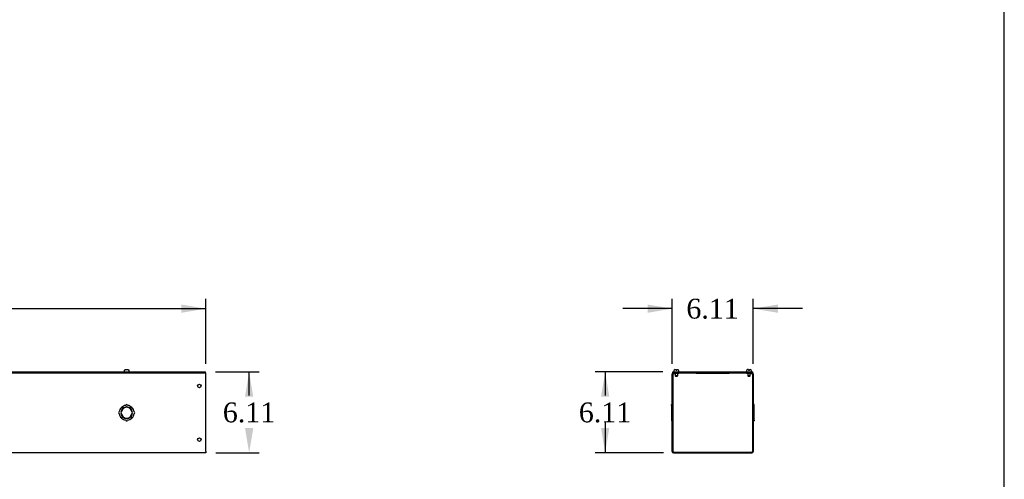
# Model space of a CAD drawing. Header units: inches. Extents: x 1 to 299, y -2 to 199.
# Tile 6 of 10: x 225 to 299, y 96 to 131. Entities that reach past the tile are written whole.
import ezdxf
from ezdxf.enums import TextEntityAlignment as Align

# ---------------------------------------------------------------- set-up
doc = ezdxf.new("R2010")
doc.units = ezdxf.units.IN
doc.header["$MEASUREMENT"] = 0
for name, color, linetype in [('COM56309-3', 7, 'Continuous'), ('COM70723-6', 7, 'Continuous'), ('Default', 7, 'Continuous'), ('QLB20316', 7, 'Continuous'), ('SCS19515', 7, 'Continuous')]:
    doc.layers.add(name, color=color, linetype=linetype)
doc.styles.add('SEACAD_Times_New_Roman', font='times.ttf')
doc.dimstyles.new('HAMMOND_(STH_-_300x200)', dxfattribs={"dimtxt": 1.5, "dimasz": 1.875, "dimexe": 0.75, "dimexo": 0.75, "dimgap": 0.375, "dimtad": 0, "dimtih": 1, "dimtoh": 1, "dimzin": 0, "dimdsep": 46, "dimtxsty": 'SEACAD_Times_New_Roman', "dimblk1": '_SE_FILLED', "dimblk2": '_SE_FILLED', "dimsah": 1, "dimcen": 0.75, "dimadec": 0, "dimazin": 0, "dimtfac": 0.8, "dimtofl": 0, "dimtmove": 1, "dimatfit": 3, "dimfxl": 1, "dimtolj": 1, "dimtzin": 0, "dimarcsym": 0})

# ---------------------------------------------------------------- blocks, each defined once
blk = doc.blocks.new('SE3')
at = {"layer": 'COM56309-3', "color": 7, "linetype": 'Continuous'}
for p, q in [((167.028, 104.526), (238.965, 104.526)), ((167.028, 104.469), (167.028, 104.526)), ((167.028, 104.469), (238.965, 104.469)), ((238.965, 104.469), (238.965, 104.526))]:
    blk.add_line(p, q, dxfattribs=at)
at = {"layer": 'COM70723-6', "color": 7, "linetype": 'Continuous'}
for p, q in [((166.996, 104.469), (167.028, 104.469)), ((166.996, 104.469), (166.996, 104.383)), ((166.996, 104.383), (166.996, 98.498)), ((238.965, 104.469), (238.996, 104.469)), ((238.996, 104.383), (238.996, 104.469)), ((238.996, 98.498), (238.996, 104.383)), ((172.559, 101.461), (172.584, 101.461)), ((172.584, 101.421), (172.559, 101.421)), ((172.597, 101.837), (172.686, 101.749)), ((172.688, 101.752), (172.6, 101.84)), ((172.976, 101.853), (172.976, 101.878)), ((173.016, 101.878), (173.016, 101.853)), ((173.392, 101.84), (173.304, 101.752)), ((173.307, 101.749), (173.396, 101.837)), ((173.408, 101.461), (173.433, 101.461)), ((173.433, 101.421), (173.408, 101.421)), ((184.559, 101.461), (184.584, 101.461)), ((184.584, 101.421), (184.559, 101.421)), ((184.597, 101.837), (184.686, 101.749)), ((184.688, 101.752), (184.6, 101.84)), ((184.976, 101.853), (184.976, 101.878)), ((185.016, 101.878), (185.016, 101.853)), ((185.392, 101.84), (185.304, 101.752)), ((185.307, 101.749), (185.396, 101.837)), ((185.408, 101.461), (185.433, 101.461)), ((185.433, 101.421), (185.408, 101.421)), ((196.559, 101.461), (196.584, 101.461)), ((196.584, 101.421), (196.559, 101.421)), ((196.597, 101.837), (196.686, 101.749)), ((196.688, 101.752), (196.6, 101.84)), ((196.976, 101.853), (196.976, 101.878)), ((197.016, 101.878), (197.016, 101.853)), ((197.392, 101.84), (197.304, 101.752)), ((197.307, 101.749), (197.396, 101.837)), ((197.408, 101.461), (197.433, 101.461)), ((197.433, 101.421), (197.408, 101.421)), ((208.559, 101.461), (208.584, 101.461)), ((208.584, 101.421), (208.559, 101.421)), ((208.597, 101.837), (208.686, 101.749)), ((208.688, 101.752), (208.6, 101.84)), ((208.976, 101.853), (208.976, 101.878)), ((209.016, 101.878), (209.016, 101.853)), ((209.392, 101.84), (209.304, 101.752)), ((209.307, 101.749), (209.396, 101.837)), ((209.408, 101.461), (209.433, 101.461)), ((209.433, 101.421), (209.408, 101.421)), ((220.559, 101.461), (220.584, 101.461)), ((220.584, 101.421), (220.559, 101.421)), ((220.597, 101.837), (220.686, 101.749)), ((220.688, 101.752), (220.6, 101.84)), ((220.976, 101.853), (220.976, 101.878)), ((221.016, 101.878), (221.016, 101.853)), ((221.392, 101.84), (221.304, 101.752)), ((221.307, 101.749), (221.396, 101.837)), ((221.408, 101.461), (221.433, 101.461)), ((221.433, 101.421), (221.408, 101.421)), ((232.559, 101.461), (232.584, 101.461)), ((232.584, 101.421), (232.559, 101.421)), ((232.597, 101.837), (232.686, 101.749)), ((232.688, 101.752), (232.6, 101.84)), ((232.976, 101.853), (232.976, 101.878)), ((233.016, 101.878), (233.016, 101.853)), ((233.392, 101.84), (233.304, 101.752)), ((233.307, 101.749), (233.396, 101.837)), ((233.408, 101.461), (233.433, 101.461)), ((233.433, 101.421), (233.408, 101.421)), ((172.686, 101.133), (172.597, 101.045)), ((172.6, 101.041), (172.688, 101.13)), ((172.976, 101.004), (172.976, 101.029)), ((173.016, 101.029), (173.016, 101.004)), ((173.304, 101.13), (173.392, 101.041)), ((173.396, 101.045), (173.307, 101.133)), ((184.686, 101.133), (184.597, 101.045)), ((184.6, 101.041), (184.688, 101.13)), ((184.976, 101.004), (184.976, 101.029)), ((185.016, 101.029), (185.016, 101.004)), ((185.304, 101.13), (185.392, 101.041)), ((185.396, 101.045), (185.307, 101.133)), ((196.686, 101.133), (196.597, 101.045)), ((196.6, 101.041), (196.688, 101.13)), ((196.976, 101.004), (196.976, 101.029)), ((197.016, 101.029), (197.016, 101.004)), ((197.304, 101.13), (197.392, 101.041)), ((197.396, 101.045), (197.307, 101.133)), ((208.686, 101.133), (208.597, 101.045)), ((208.6, 101.041), (208.688, 101.13)), ((208.976, 101.004), (208.976, 101.029)), ((209.016, 101.029), (209.016, 101.004)), ((209.304, 101.13), (209.392, 101.041)), ((209.396, 101.045), (209.307, 101.133)), ((220.686, 101.133), (220.597, 101.045)), ((220.6, 101.041), (220.688, 101.13)), ((220.976, 101.004), (220.976, 101.029)), ((221.016, 101.029), (221.016, 101.004)), ((221.304, 101.13), (221.392, 101.041)), ((221.396, 101.045), (221.307, 101.133)), ((232.686, 101.133), (232.597, 101.045)), ((232.6, 101.041), (232.688, 101.13)), ((232.976, 101.004), (232.976, 101.029)), ((233.016, 101.029), (233.016, 101.004)), ((233.304, 101.13), (233.392, 101.041)), ((233.396, 101.045), (233.307, 101.133)), ((166.996, 98.412), (166.996, 98.498)), ((238.996, 98.412), (166.996, 98.412)), ((238.996, 98.498), (238.996, 98.412))]:
    blk.add_line(p, q, dxfattribs=at)
for centre in [(167.496, 103.469), (238.496, 103.469), (167.496, 99.412), (238.496, 99.412)]:
    blk.add_circle(centre, 0.133, dxfattribs=at)
for centre, radius, start, end in [((172.437, 101.441), 0.0625, 90, 270), ((172.996, 101.441), 0.563, 135.25, 173.62063), ((172.996, 101.441), 0.563, 186.37937, 224.75), ((172.996, 101.441), 0.438, 135.25, 177.37985), ((172.996, 101.441), 0.438, 182.62015, 224.75), ((172.996, 101.441), 0.413, 92.77907, 177.22093), ((172.996, 101.441), 0.413, 182.77907, 267.22093), ((172.996, 101.441), 0.563, 96.37937, 134.75), ((172.996, 101.441), 0.438, 92.62015, 134.75), ((172.996, 102), 0.0625, 0, 180), ((172.996, 101.441), 0.438, 45.25, 87.37985), ((172.996, 101.441), 0.413, 2.77907, 87.22093), ((172.996, 101.441), 0.413, 272.77907, 357.22093), ((172.996, 101.441), 0.562, 45.25, 83.62063), ((172.996, 101.441), 0.438, 2.62015, 44.75), ((172.996, 101.441), 0.438, 315.25, 357.37985), ((172.996, 101.441), 0.562, 6.37937, 44.75), ((172.996, 101.441), 0.562, 315.25, 353.62063), ((173.555, 101.441), 0.0625, 270, 90), ((184.437, 101.441), 0.0625, 90, 270), ((184.996, 101.441), 0.563, 135.25, 173.62063), ((184.996, 101.441), 0.563, 186.37937, 224.75), ((184.996, 101.441), 0.438, 135.25, 177.37985), ((184.996, 101.441), 0.438, 182.62015, 224.75), ((184.996, 101.441), 0.413, 92.77907, 177.22093), ((184.996, 101.441), 0.413, 182.77907, 267.22093), ((184.996, 101.441), 0.562, 96.37937, 134.75), ((184.996, 101.441), 0.438, 92.62015, 134.75), ((184.996, 102), 0.0625, 0, 180), ((184.996, 101.441), 0.438, 45.25, 87.37985), ((184.996, 101.441), 0.413, 2.77907, 87.22093), ((184.996, 101.441), 0.413, 272.77907, 357.22093), ((184.996, 101.441), 0.562, 45.25, 83.62063), ((184.996, 101.441), 0.438, 2.62015, 44.75), ((184.996, 101.441), 0.438, 315.25, 357.37985), ((184.996, 101.441), 0.562, 6.37937, 44.75), ((184.996, 101.441), 0.562, 315.25, 353.62063), ((185.555, 101.441), 0.0625, 270, 90), ((196.437, 101.441), 0.0625, 90, 270), ((196.996, 101.441), 0.563, 135.25, 173.62063), ((196.996, 101.441), 0.562, 186.37937, 224.75), ((196.996, 101.441), 0.438, 135.25, 177.37985), ((196.996, 101.441), 0.438, 182.62015, 224.75), ((196.996, 101.441), 0.413, 92.77907, 177.22093), ((196.996, 101.441), 0.413, 182.77907, 267.22093), ((196.996, 101.441), 0.562, 96.37937, 134.75), ((196.996, 101.441), 0.438, 92.62015, 134.75), ((196.996, 102), 0.0625, 0, 180), ((196.996, 101.441), 0.438, 45.25, 87.37985), ((196.996, 101.441), 0.413, 2.77907, 87.22093), ((196.996, 101.441), 0.413, 272.77907, 357.22093), ((196.996, 101.441), 0.562, 45.25, 83.62063), ((196.996, 101.441), 0.438, 2.62015, 44.75), ((196.996, 101.441), 0.438, 315.25, 357.37985), ((196.996, 101.441), 0.562, 6.37937, 44.75), ((196.996, 101.441), 0.562, 315.25, 353.62063), ((197.555, 101.441), 0.0625, 270, 90), ((208.437, 101.441), 0.0625, 90, 270), ((208.996, 101.441), 0.563, 135.25, 173.62063), ((208.996, 101.441), 0.562, 186.37937, 224.75), ((208.996, 101.441), 0.438, 135.25, 177.37985), ((208.996, 101.441), 0.438, 182.62015, 224.75), ((208.996, 101.441), 0.413, 92.77907, 177.22093), ((208.996, 101.441), 0.413, 182.77907, 267.22093), ((208.996, 101.441), 0.562, 96.37937, 134.75), ((208.996, 101.441), 0.438, 92.62015, 134.75), ((208.996, 102), 0.0625, 0, 180), ((208.996, 101.441), 0.438, 45.25, 87.37985), ((208.996, 101.441), 0.413, 2.77907, 87.22093), ((208.996, 101.441), 0.413, 272.77907, 357.22093), ((208.996, 101.441), 0.562, 45.25, 83.62063), ((208.996, 101.441), 0.438, 2.62015, 44.75), ((208.996, 101.441), 0.438, 315.25, 357.37985), ((208.996, 101.441), 0.562, 6.37937, 44.75), ((208.996, 101.441), 0.562, 315.25, 353.62063), ((209.555, 101.441), 0.0625, 270, 90), ((220.437, 101.441), 0.0625, 90, 270), ((220.996, 101.441), 0.563, 135.25, 173.62063), ((220.996, 101.441), 0.563, 186.37937, 224.75), ((220.996, 101.441), 0.438, 135.25, 177.37985), ((220.996, 101.441), 0.438, 182.62015, 224.75), ((220.996, 101.441), 0.413, 92.77907, 177.22093), ((220.996, 101.441), 0.413, 182.77907, 267.22093), ((220.996, 101.441), 0.562, 96.37937, 134.75), ((220.996, 101.441), 0.438, 92.62015, 134.75), ((220.996, 102), 0.0625, 0, 180), ((220.996, 101.441), 0.438, 45.25, 87.37985), ((220.996, 101.441), 0.413, 2.77907, 87.22093), ((220.996, 101.441), 0.413, 272.77907, 357.22093), ((220.996, 101.441), 0.562, 45.25, 83.62063), ((220.996, 101.441), 0.438, 2.62015, 44.75), ((220.996, 101.441), 0.438, 315.25, 357.37985), ((220.996, 101.441), 0.562, 6.37937, 44.75), ((220.996, 101.441), 0.562, 315.25, 353.62063), ((221.555, 101.441), 0.0625, 270, 90), ((232.437, 101.441), 0.0625, 90, 270), ((232.996, 101.441), 0.563, 135.25, 173.62063), ((232.996, 101.441), 0.563, 186.37937, 224.75), ((232.996, 101.441), 0.438, 135.25, 177.37985), ((232.996, 101.441), 0.438, 182.62015, 224.75), ((232.996, 101.441), 0.413, 92.77907, 177.22093), ((232.996, 101.441), 0.413, 182.77907, 267.22093), ((232.996, 101.441), 0.563, 96.37937, 134.75), ((232.996, 101.441), 0.438, 92.62015, 134.75), ((232.996, 102), 0.0625, 0, 180), ((232.996, 101.441), 0.438, 45.25, 87.37985), ((232.996, 101.441), 0.413, 2.77907, 87.22093), ((232.996, 101.441), 0.413, 272.77907, 357.22093), ((232.996, 101.441), 0.562, 45.25, 83.62063), ((232.996, 101.441), 0.438, 2.62015, 44.75), ((232.996, 101.441), 0.438, 315.25, 357.37985), ((232.996, 101.441), 0.562, 6.37937, 44.75), ((232.996, 101.441), 0.562, 315.25, 353.62063), ((233.555, 101.441), 0.0625, 270, 90), ((172.996, 101.441), 0.563, 225.25, 263.62063), ((172.996, 101.441), 0.438, 225.25, 267.37985), ((172.996, 100.882), 0.0625, 180, 0), ((172.996, 101.441), 0.438, 272.62015, 314.75), ((172.996, 101.441), 0.563, 276.37937, 314.75), ((184.996, 101.441), 0.563, 225.25, 263.62063), ((184.996, 101.441), 0.438, 225.25, 267.37985), ((184.996, 100.882), 0.0625, 180, 0), ((184.996, 101.441), 0.438, 272.62015, 314.75), ((184.996, 101.441), 0.562, 276.37937, 314.75), ((196.996, 101.441), 0.563, 225.25, 263.62063), ((196.996, 101.441), 0.438, 225.25, 267.37985), ((196.996, 100.882), 0.0625, 180, 0), ((196.996, 101.441), 0.438, 272.62015, 314.75), ((196.996, 101.441), 0.562, 276.37937, 314.75), ((208.996, 101.441), 0.563, 225.25, 263.62063), ((208.996, 101.441), 0.438, 225.25, 267.37985), ((208.996, 100.882), 0.0625, 180, 0), ((208.996, 101.441), 0.438, 272.62015, 314.75), ((208.996, 101.441), 0.562, 276.37937, 314.75), ((220.996, 101.441), 0.563, 225.25, 263.62063), ((220.996, 101.441), 0.438, 225.25, 267.37985), ((220.996, 100.882), 0.0625, 180, 0), ((220.996, 101.441), 0.438, 272.62015, 314.75), ((220.996, 101.441), 0.562, 276.37937, 314.75), ((232.996, 101.441), 0.563, 225.25, 263.62063), ((232.996, 101.441), 0.438, 225.25, 267.37985), ((232.996, 100.882), 0.0625, 180, 0), ((232.996, 101.441), 0.438, 272.62015, 314.75), ((232.996, 101.441), 0.563, 276.37937, 314.75)]:
    blk.add_arc(centre, radius, start, end, dxfattribs=at)
at = {"layer": 'SCS19515', "color": 7, "linetype": 'Continuous'}
for p, q in [((172.809, 104.611), (172.809, 104.551)), ((172.813, 104.626), (172.81, 104.626)), ((172.904, 104.701), (173.089, 104.701)), ((173.18, 104.626), (173.183, 104.626)), ((173.184, 104.551), (173.184, 104.611)), ((184.809, 104.611), (184.809, 104.551)), ((184.813, 104.626), (184.81, 104.626)), ((184.904, 104.701), (185.089, 104.701)), ((185.18, 104.626), (185.183, 104.626)), ((185.184, 104.551), (185.184, 104.611)), ((196.809, 104.611), (196.809, 104.551)), ((196.813, 104.626), (196.81, 104.626)), ((196.904, 104.701), (197.089, 104.701)), ((197.18, 104.626), (197.183, 104.626)), ((197.184, 104.551), (197.184, 104.611)), ((208.809, 104.611), (208.809, 104.551)), ((208.813, 104.626), (208.81, 104.626)), ((208.904, 104.701), (209.089, 104.701)), ((209.18, 104.626), (209.183, 104.626)), ((209.184, 104.551), (209.184, 104.611)), ((220.809, 104.611), (220.809, 104.551)), ((220.813, 104.626), (220.81, 104.626)), ((220.904, 104.701), (221.089, 104.701)), ((221.18, 104.626), (221.183, 104.626)), ((221.184, 104.551), (221.184, 104.611)), ((232.809, 104.611), (232.809, 104.551)), ((232.813, 104.626), (232.81, 104.626)), ((232.904, 104.701), (233.089, 104.701)), ((233.18, 104.626), (233.183, 104.626)), ((233.184, 104.551), (233.184, 104.611))]:
    blk.add_line(p, q, dxfattribs=at)
for centre, radius, start, end in [((172.899, 104.611), 0.09, 170.40593, 180), ((172.834, 104.551), 0.025, 180, 270), ((173.159, 104.551), 0.025, 270, 0), ((173.094, 104.611), 0.09, 0, 9.59407), ((184.899, 104.611), 0.09, 170.40593, 180), ((184.834, 104.551), 0.025, 180, 270), ((185.159, 104.551), 0.025, 270, 0), ((185.094, 104.611), 0.09, 0, 9.59407), ((196.899, 104.611), 0.09, 170.40593, 180), ((196.834, 104.551), 0.025, 180, 270), ((197.159, 104.551), 0.025, 270, 0), ((197.094, 104.611), 0.09, 0, 9.59407), ((208.899, 104.611), 0.09, 170.40593, 180), ((208.834, 104.551), 0.025, 180, 270), ((209.159, 104.551), 0.025, 270, 0), ((209.094, 104.611), 0.09, 0, 9.59407), ((220.899, 104.611), 0.09, 170.40593, 180), ((220.834, 104.551), 0.025, 180, 270), ((221.159, 104.551), 0.025, 270, 0), ((221.094, 104.611), 0.09, 0, 9.59407), ((232.899, 104.611), 0.09, 170.40593, 180), ((232.834, 104.551), 0.025, 180, 270), ((233.159, 104.551), 0.025, 270, 0), ((233.094, 104.611), 0.09, 0, 9.59407)]:
    blk.add_arc(centre, radius, start, end, dxfattribs=at)
for points in [[(172.813, 104.626), (172.813, 104.632), (172.815, 104.637), (172.819, 104.647), (172.821, 104.652), (172.826, 104.661), (172.829, 104.665), (172.836, 104.673), (172.84, 104.677), (172.848, 104.684), (172.853, 104.687), (172.862, 104.692), (172.867, 104.694), (172.877, 104.698), (172.882, 104.699), (172.893, 104.701), (172.898, 104.701), (172.904, 104.701)], [(173.089, 104.701), (173.094, 104.701), (173.1, 104.701), (173.11, 104.699), (173.116, 104.698), (173.126, 104.694), (173.131, 104.692), (173.14, 104.687), (173.144, 104.684), (173.153, 104.677), (173.156, 104.673), (173.163, 104.665), (173.167, 104.661), (173.172, 104.652), (173.174, 104.647), (173.178, 104.637), (173.179, 104.632), (173.18, 104.626)], [(184.813, 104.626), (184.813, 104.632), (184.815, 104.637), (184.819, 104.647), (184.821, 104.652), (184.826, 104.661), (184.829, 104.665), (184.836, 104.673), (184.84, 104.677), (184.848, 104.684), (184.853, 104.687), (184.862, 104.692), (184.867, 104.694), (184.877, 104.698), (184.882, 104.699), (184.893, 104.701), (184.898, 104.701), (184.904, 104.701)], [(185.089, 104.701), (185.094, 104.701), (185.1, 104.701), (185.11, 104.699), (185.116, 104.698), (185.126, 104.694), (185.131, 104.692), (185.14, 104.687), (185.144, 104.684), (185.153, 104.677), (185.156, 104.673), (185.163, 104.665), (185.167, 104.661), (185.172, 104.652), (185.174, 104.647), (185.178, 104.637), (185.179, 104.632), (185.18, 104.626)], [(196.813, 104.626), (196.813, 104.632), (196.815, 104.637), (196.819, 104.647), (196.821, 104.652), (196.826, 104.661), (196.829, 104.665), (196.836, 104.673), (196.84, 104.677), (196.848, 104.684), (196.853, 104.687), (196.862, 104.692), (196.867, 104.694), (196.877, 104.698), (196.882, 104.699), (196.893, 104.701), (196.898, 104.701), (196.904, 104.701)], [(197.089, 104.701), (197.094, 104.701), (197.1, 104.701), (197.11, 104.699), (197.116, 104.698), (197.126, 104.694), (197.131, 104.692), (197.14, 104.687), (197.144, 104.684), (197.153, 104.677), (197.156, 104.673), (197.163, 104.665), (197.167, 104.661), (197.172, 104.652), (197.174, 104.647), (197.178, 104.637), (197.179, 104.632), (197.18, 104.626)], [(208.813, 104.626), (208.813, 104.632), (208.815, 104.637), (208.819, 104.647), (208.821, 104.652), (208.826, 104.661), (208.829, 104.665), (208.836, 104.673), (208.84, 104.677), (208.848, 104.684), (208.853, 104.687), (208.862, 104.692), (208.867, 104.694), (208.877, 104.698), (208.882, 104.699), (208.893, 104.701), (208.898, 104.701), (208.904, 104.701)], [(209.089, 104.701), (209.094, 104.701), (209.1, 104.701), (209.11, 104.699), (209.116, 104.698), (209.126, 104.694), (209.131, 104.692), (209.14, 104.687), (209.144, 104.684), (209.153, 104.677), (209.156, 104.673), (209.163, 104.665), (209.167, 104.661), (209.172, 104.652), (209.174, 104.647), (209.178, 104.637), (209.179, 104.632), (209.18, 104.626)], [(220.813, 104.626), (220.813, 104.632), (220.815, 104.637), (220.819, 104.647), (220.821, 104.652), (220.826, 104.661), (220.829, 104.665), (220.836, 104.673), (220.84, 104.677), (220.848, 104.684), (220.853, 104.687), (220.862, 104.692), (220.867, 104.694), (220.877, 104.698), (220.882, 104.699), (220.893, 104.701), (220.898, 104.701), (220.904, 104.701)], [(221.089, 104.701), (221.094, 104.701), (221.1, 104.701), (221.11, 104.699), (221.116, 104.698), (221.126, 104.694), (221.131, 104.692), (221.14, 104.687), (221.144, 104.684), (221.153, 104.677), (221.156, 104.673), (221.163, 104.665), (221.167, 104.661), (221.172, 104.652), (221.174, 104.647), (221.178, 104.637), (221.179, 104.632), (221.18, 104.626)], [(232.813, 104.626), (232.813, 104.632), (232.815, 104.637), (232.819, 104.647), (232.821, 104.652), (232.826, 104.661), (232.829, 104.665), (232.836, 104.673), (232.84, 104.677), (232.848, 104.684), (232.853, 104.687), (232.862, 104.692), (232.867, 104.694), (232.877, 104.698), (232.882, 104.699), (232.893, 104.701), (232.898, 104.701), (232.904, 104.701)], [(233.089, 104.701), (233.094, 104.701), (233.1, 104.701), (233.11, 104.699), (233.116, 104.698), (233.126, 104.694), (233.131, 104.692), (233.14, 104.687), (233.144, 104.684), (233.153, 104.677), (233.156, 104.673), (233.163, 104.665), (233.167, 104.661), (233.172, 104.652), (233.174, 104.647), (233.178, 104.637), (233.179, 104.632), (233.18, 104.626)]]:
    blk.add_open_spline(points, degree=3, knots=[0, 0, 0, 0, 0.125, 0.125, 0.25, 0.25, 0.375, 0.375, 0.5, 0.5, 0.625, 0.625, 0.75, 0.75, 0.875, 0.875, 1, 1, 1, 1], dxfattribs=at)
blk = doc.blocks.new('DMBLK1002')
at = {"layer": 'Default', "linetype": 'Continuous', "transparency": 16777216}
for points in [[(168.871, 109.629), (166.996, 109.316), (168.871, 109.004)], [(237.121, 109.629), (237.121, 109.004), (238.996, 109.316)]]:
    blk.add_hatch(color=7, dxfattribs=at).paths.add_polyline_path(points)
at = {"layer": 'Default', "color": 7, "linetype": 'Continuous', "transparency": 16777216}
for p, q in [((166.996, 105.133), (166.996, 110.066)), ((238.996, 105.133), (238.996, 110.066)), ((166.996, 109.316), (199.912, 109.316)), ((206.081, 109.316), (238.996, 109.316))]:
    blk.add_line(p, q, dxfattribs=at)
at = {"layer": 'Default', "color": 7, "linetype": 'Continuous', "transparency": 16777216, "style": 'SEACAD_Times_New_Roman'}
blk.add_text('72.00', height=1.5, dxfattribs=at).set_placement((200.437, 110.066), align=Align.TOP_LEFT)
blk = doc.blocks.new('_SE_FILLED')
at = {"color": 0}
blk.add_line((0, 0), (-1, 0), dxfattribs=at)
blk.add_solid([(0, 0), (-1, -0.1665), (-1, 0.1665), (0, 0)], dxfattribs=at)
blk = doc.blocks.new('DMBLK1003')
at = {"layer": 'Default', "linetype": 'Continuous', "transparency": 16777216}
for points in [[(242.575, 102.651), (242.263, 104.526), (241.95, 102.651)], [(242.575, 100.287), (241.95, 100.287), (242.263, 98.412)]]:
    blk.add_hatch(color=7, dxfattribs=at).paths.add_polyline_path(points)
at = {"layer": 'Default', "color": 7, "linetype": 'Continuous', "transparency": 16777216}
for p, q in [((239.715, 104.526), (243.013, 104.526)), ((242.263, 102.744), (242.263, 104.526)), ((239.746, 98.412), (243.013, 98.412)), ((242.263, 98.412), (242.263, 98.412))]:
    blk.add_line(p, q, dxfattribs=at)
at = {"layer": 'Default', "color": 7, "linetype": 'Continuous', "transparency": 16777216, "style": 'SEACAD_Times_New_Roman'}
blk.add_text('6.11', height=1.5, dxfattribs=at).set_placement((240.272, 102.219), align=Align.TOP_LEFT)
blk = doc.blocks.new('SE6')
at = {"layer": 'COM56309-3', "color": 7, "linetype": 'Continuous'}
for p, q in [((274.317, 104.526), (280.368, 104.526)), ((274.317, 104.469), (274.317, 104.526)), ((274.317, 104.469), (274.372, 104.469)), ((274.536, 104.469), (280.15, 104.469)), ((280.314, 104.469), (280.368, 104.469)), ((280.368, 104.469), (280.368, 104.526))]:
    blk.add_line(p, q, dxfattribs=at)
at = {"layer": 'COM70723-6', "color": 7, "linetype": 'Continuous'}
for p, q in [((274.286, 98.498), (274.286, 104.383)), ((274.343, 98.498), (274.343, 104.383)), ((274.372, 104.469), (274.536, 104.469)), ((274.372, 104.412), (274.536, 104.412)), ((274.536, 104.412), (274.536, 104.469)), ((274.786, 104.412), (274.536, 104.412)), ((274.786, 104.469), (274.786, 104.412)), ((279.9, 104.412), (279.9, 104.469)), ((280.15, 104.412), (279.9, 104.412)), ((280.15, 104.469), (280.314, 104.469)), ((280.15, 104.412), (280.15, 104.469)), ((280.15, 104.412), (280.314, 104.412)), ((280.343, 104.383), (280.343, 98.498)), ((280.4, 104.383), (280.4, 98.498)), ((274.214, 102), (274.214, 102.062)), ((274.286, 102.062), (274.214, 102.062)), ((274.214, 102), (274.286, 102)), ((274.214, 102), (274.214, 101.84)), ((274.214, 101.84), (274.286, 101.84)), ((274.214, 101.84), (274.214, 101.837)), ((274.214, 101.837), (274.286, 101.837)), ((274.214, 101.837), (274.214, 101.503)), ((274.214, 101.503), (274.286, 101.503)), ((274.214, 101.503), (274.214, 101.378)), ((274.214, 101.378), (274.286, 101.378)), ((274.214, 101.378), (274.214, 101.045)), ((280.472, 102.062), (280.4, 102.062)), ((280.472, 102), (280.4, 102)), ((280.472, 101.84), (280.4, 101.84)), ((280.472, 101.837), (280.4, 101.837)), ((280.472, 101.503), (280.4, 101.503)), ((280.472, 101.378), (280.4, 101.378)), ((280.472, 102), (280.472, 102.062)), ((280.472, 101.84), (280.472, 102)), ((280.472, 101.837), (280.472, 101.84)), ((280.472, 101.503), (280.472, 101.837)), ((280.472, 101.378), (280.472, 101.503)), ((280.472, 101.045), (280.472, 101.378)), ((274.214, 101.045), (274.286, 101.045)), ((274.214, 101.045), (274.214, 101.041)), ((274.214, 101.041), (274.286, 101.041)), ((274.214, 101.041), (274.214, 100.882)), ((274.214, 100.882), (274.286, 100.882)), ((274.214, 100.882), (274.214, 100.819)), ((274.214, 100.819), (274.286, 100.819)), ((280.472, 101.045), (280.4, 101.045)), ((280.472, 101.041), (280.4, 101.041)), ((280.472, 100.882), (280.4, 100.882)), ((280.4, 100.819), (280.472, 100.819)), ((280.472, 101.041), (280.472, 101.045)), ((280.472, 100.882), (280.472, 101.041)), ((280.472, 100.882), (280.472, 100.819)), ((274.372, 98.469), (280.314, 98.469)), ((274.372, 98.412), (280.314, 98.412))]:
    blk.add_line(p, q, dxfattribs=at)
for centre, radius, start, end in [((274.372, 104.383), 0.086, 90, 180), ((274.372, 104.383), 0.029, 90, 180), ((280.314, 104.383), 0.086, 0, 90), ((280.314, 104.383), 0.029, 0, 90), ((274.372, 98.498), 0.086, 180, 270), ((274.372, 98.498), 0.029, 180, 270), ((280.314, 98.498), 0.086, 270, 0), ((280.314, 98.498), 0.029, 270, 0)]:
    blk.add_arc(centre, radius, start, end, dxfattribs=at)
at = {"layer": 'QLB20316', "color": 7, "linetype": 'Continuous'}
for p, q in [((276.093, 104.469), (276.093, 104.439)), ((276.093, 104.439), (276.468, 104.439)), ((276.468, 104.439), (278.218, 104.439)), ((278.218, 104.439), (278.593, 104.439)), ((278.593, 104.469), (278.593, 104.439))]:
    blk.add_line(p, q, dxfattribs=at)
at = {"layer": 'SCS19515', "color": 7, "linetype": 'Continuous'}
for p, q in [((274.411, 104.611), (274.411, 104.551)), ((274.501, 104.701), (274.568, 104.701)), ((274.503, 104.412), (274.503, 104.244)), ((274.568, 104.701), (274.568, 104.626)), ((274.628, 104.626), (274.568, 104.626)), ((274.628, 104.701), (274.696, 104.701)), ((274.628, 104.626), (274.628, 104.701)), ((274.693, 104.244), (274.693, 104.412)), ((274.786, 104.551), (274.786, 104.611)), ((279.9, 104.611), (279.9, 104.551)), ((280.057, 104.701), (279.99, 104.701)), ((279.992, 104.412), (279.992, 104.244)), ((280.057, 104.701), (280.057, 104.626)), ((280.117, 104.626), (280.057, 104.626)), ((280.117, 104.701), (280.185, 104.701)), ((280.117, 104.626), (280.117, 104.701)), ((280.182, 104.244), (280.182, 104.412)), ((280.275, 104.551), (280.275, 104.611)), ((274.693, 104.244), (274.503, 104.244)), ((274.503, 104.244), (274.533, 104.214)), ((274.533, 104.214), (274.663, 104.214)), ((274.663, 104.214), (274.693, 104.244)), ((280.182, 104.244), (279.992, 104.244)), ((279.992, 104.244), (280.022, 104.214)), ((280.022, 104.214), (280.152, 104.214)), ((280.152, 104.214), (280.182, 104.244))]:
    blk.add_line(p, q, dxfattribs=at)
for centre, radius, start, end in [((274.501, 104.611), 0.09, 90, 180), ((274.436, 104.551), 0.025, 180, 270), ((274.696, 104.611), 0.09, 0, 90), ((274.761, 104.551), 0.025, 270, 0), ((279.99, 104.611), 0.09, 90, 180), ((279.925, 104.551), 0.025, 180, 270), ((280.185, 104.611), 0.09, 0, 90), ((280.25, 104.551), 0.025, 270, 0)]:
    blk.add_arc(centre, radius, start, end, dxfattribs=at)
blk = doc.blocks.new('DMBLK1004')
at = {"layer": 'Default', "linetype": 'Continuous', "transparency": 16777216}
for points in [[(272.411, 109.629), (272.411, 109.004), (274.286, 109.316)], [(282.275, 109.629), (280.4, 109.316), (282.275, 109.004)]]:
    blk.add_hatch(color=7, dxfattribs=at).paths.add_polyline_path(points)
at = {"layer": 'Default', "color": 7, "linetype": 'Continuous', "transparency": 16777216}
for p, q in [((274.286, 105.133), (274.286, 110.066)), ((280.4, 105.133), (280.4, 110.066)), ((274.286, 109.316), (270.536, 109.316)), ((284.15, 109.316), (280.4, 109.316))]:
    blk.add_line(p, q, dxfattribs=at)
at = {"layer": 'Default', "color": 7, "linetype": 'Continuous', "transparency": 16777216, "style": 'SEACAD_Times_New_Roman'}
blk.add_text('6.11', height=1.5, dxfattribs=at).set_placement((275.352, 110.066), align=Align.TOP_LEFT)
blk = doc.blocks.new('DMBLK1005')
at = {"layer": 'Default', "linetype": 'Continuous', "transparency": 16777216}
for points in [[(268.891, 102.651), (269.516, 102.651), (269.204, 104.526)], [(268.891, 100.287), (269.204, 98.412), (269.516, 100.287)]]:
    blk.add_hatch(color=7, dxfattribs=at).paths.add_polyline_path(points)
at = {"layer": 'Default', "color": 7, "linetype": 'Continuous', "transparency": 16777216}
for p, q in [((273.567, 104.526), (268.454, 104.526)), ((269.204, 104.526), (269.204, 102.744)), ((269.204, 100.719), (269.204, 98.412)), ((273.622, 98.412), (268.454, 98.412))]:
    blk.add_line(p, q, dxfattribs=at)
at = {"layer": 'Default', "color": 7, "linetype": 'Continuous', "transparency": 16777216, "style": 'SEACAD_Times_New_Roman'}
blk.add_text('6.11', height=1.5, dxfattribs=at).set_placement((267.213, 102.219), align=Align.TOP_LEFT)
blk = doc.blocks.new('BORDER')
at = {"layer": 'Default', "color": 7, "linetype": 'Continuous'}
blk.add_line((0, 0), (0, 27.86), dxfattribs=at)

msp = doc.modelspace()

# ---------------------------------------------------------------- block references
at = {"layer": 'Default', "color": 7, "xscale": 7.12, "yscale": 7.12, "zscale": 7.12}
msp.add_blockref('BORDER', (299.411, 0.564), dxfattribs=at)
at = {"layer": 'Default'}
for name in ['SE3', 'SE6']:
    msp.add_blockref(name, (0, 0), dxfattribs=at)

# ---------------------------------------------------------------- dimensions: what is measured, and where the dimension line sits
at = {"layer": 'Default', "color": 7, "linetype": 'Continuous'}
for base, p1, p2, angle, picture, middle, dimtype in [((166.996, 109.316), (166.996, 104.383), (238.996, 104.383), 0, 'DMBLK1002', (202.996, 109.316), 161), ((242.263, 104.526), (238.996, 98.412), (238.965, 104.526), 90, 'DMBLK1003', (242.263, 101.469), 160), ((269.204, 98.412), (274.317, 104.526), (274.372, 98.412), 90, 'DMBLK1005', (269.204, 101.469), 160)]:
    dim = msp.add_linear_dim(base=base, p1=p1, p2=p2, angle=angle, text='\\A1;<>', dimstyle='HAMMOND_(STH_-_300x200)', override={"dimtmove": 0}, dxfattribs=at)
    dim.commit()
    dim.dimension.update_dxf_attribs({"geometry": picture, "text_midpoint": middle, "dimtype": dimtype})
dim = msp.add_linear_dim(base=(274.286, 109.316), p1=(280.4, 104.383), p2=(274.286, 104.383), text='\\A1;<>', dimstyle='HAMMOND_(STH_-_300x200)', override={"dimtmove": 0}, dxfattribs=at)
dim.commit()
dim.dimension.update_dxf_attribs({"geometry": 'DMBLK1004', "text_midpoint": (277.343, 109.316), "dimtype": 160})

doc.saveas('drawing.dxf')
